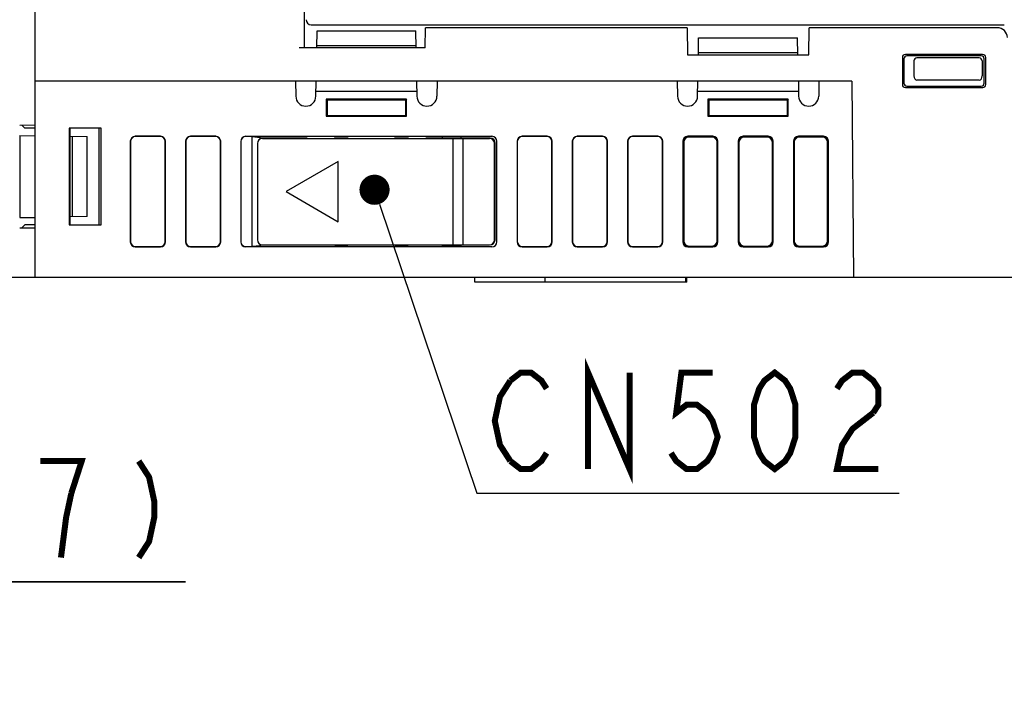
# Model space of a CAD drawing. Header units: millimetres. Extents: x 92 to 1223, y 92 to 847.
# Tile 39 of 41: x 974 to 1073, y 674 to 741. Entities that reach past the tile are written whole.
import ezdxf

# ---------------------------------------------------------------- set-up
doc = ezdxf.new("R2010")
doc.units = ezdxf.units.MM
doc.header["$LTSCALE"] = 69.3
doc.layers.get('0').update_dxf_attribs({"linetype": 'CONTINUOUS'})
for name, color, linetype in [('ALL_AXIS', 7, 'CONTINUOUS'), ('ALL_DIM', 7, 'CONTINUOUS'), ('ALL_FEATURES', 7, 'CONTINUOUS'), ('ALL_NOTE', 7, 'CONTINUOUS')]:
    doc.layers.add(name, color=color, linetype=linetype)
doc.styles.get("Standard").update_dxf_attribs({"font": 'txt', "width": 0.86})
doc.dimstyles.new('DIMSTYLE_2', dxfattribs={"dimtxt": 9.6, "dimasz": 6, "dimexe": 1, "dimexo": 1, "dimgap": 0.8, "dimtad": 1, "dimdec": 0, "dimdsep": 46, "dimtxsty": 'STANDARD', "dimblk": 'OPEN', "dimblk1": 'OPEN', "dimblk2": 'OPEN', "dimcen": 0.09, "dimadec": 0, "dimazin": 0, "dimtfac": 1, "dimtdec": 0, "dimtofl": 0, "dimtmove": 0, "dimatfit": 3, "dimldrblk": 'OPEN', "dimfxl": 1, "dimtolj": 1, "dimarcsym": 0})

# ---------------------------------------------------------------- blocks, each defined once
blk = doc.blocks.new('_OPEN')
at = {"color": 0, "linetype": 'BYBLOCK'}
for p, q in [((0, 0), (-1, 0.25)), ((-1, -0.25), (0, 0)), ((-1, 0), (0, 0))]:
    blk.add_line(p, q, dxfattribs=at)
blk = doc.blocks.new('*D6')
at = {"layer": 'ALL_DIM', "color": 2, "linetype": 'CONTINUOUS'}
for p, q in [((953.313, 665.972), (953.313, 687.697)), ((960, 656.006), (960, 687.697)), ((953.313, 684.697), (938.313, 684.697)), ((938.313, 684.697), (956.656, 684.697)), ((990.983, 684.697), (956.656, 684.697)), ((960, 684.697), (990.983, 684.697))]:
    blk.add_line(p, q, dxfattribs=at)
at = {"layer": 'ALL_DIM', "color": 2, "linetype": 'CONTINUOUS', "xscale": 6, "yscale": 6, "zscale": 6}
blk.add_blockref('_OPEN', (953.313, 684.697), dxfattribs=at)
at = {"layer": 'ALL_DIM', "color": 2, "linetype": 'CONTINUOUS', "xscale": 6, "yscale": 6, "zscale": 6, "rotation": 180}
blk.add_blockref('_OPEN', (960, 684.697), dxfattribs=at)

msp = doc.modelspace()

# ---------------------------------------------------------------- linework, layer by layer
at = {"layer": 'ALL_AXIS', "color": 7, "linetype": 'CONTINUOUS'}
for p, q in [((1001.9473, 734.5), (976, 734.5)), ((1039.9473, 734.5), (1016.0527, 734.5)), ((1002.7, 728.8), (1002.7, 728.8202)), ((1016.2, 728.8), (1016.2, 728.8202))]:
    msp.add_line(p, q, dxfattribs=at)
at = {"layer": 'ALL_DIM', "color": 2, "linetype": 'CONTINUOUS', "const_width": 0.6}
for points in [[(979.6311, 693.497), (980.6631, 696.697), (976.5351, 696.697)], [(986.3391, 696.697), (987.3711, 695.097), (987.8871, 692.6969), (987.8871, 691.0969), (987.3711, 688.6969), (986.3391, 687.0969)], [(978.5991, 687.0969), (979.1151, 691.0969), (979.6311, 693.497)]]:
    msp.add_lwpolyline(points, dxfattribs=at)
at = {"layer": 'ALL_FEATURES', "color": 7, "linetype": 'CONTINUOUS'}
for p, q in [((976, 770), (976, 715)), ((1002.8272, 737.8), (1002.8174, 769.7)), ((1003.4999, 740.1), (1072.5001, 740.1)), ((1004.0576, 737.8), (1004.0873, 739.5)), ((1004.0873, 739.5), (1013.9127, 739.5)), ((1013.9424, 737.8), (1013.9127, 739.5)), ((1014.8436, 737.8), (1014.8785, 739.8)), ((1040.9215, 739.8), (1014.8785, 739.8)), ((1040.9215, 739.8), (1040.9686, 737.1)), ((1053.0314, 737.1), (1053.0785, 739.8)), ((1071.8026, 739.8), (1053.0785, 739.8)), ((1042.0454, 737.1), (1042.0751, 738.8)), ((1042.0751, 738.8), (1051.9249, 738.8)), ((1051.9546, 737.1), (1051.9249, 738.8)), ((1014.8436, 737.8), (1002.3087, 737.8)), ((1013.9389, 738), (1004.0611, 738)), ((1040.9686, 737.1), (1053.0314, 737.1)), ((1051.9511, 737.3), (1042.0489, 737.3)), ((1070.3458, 737.1444), (1062.6542, 737.1444)), ((1062.3553, 736.846), (1062.3512, 734.1503)), ((1062.5, 736.7011), (1062.5, 734.2989)), ((1070.2016, 737), (1062.7984, 737)), ((1063.5, 736.5002), (1063.5, 735.0237)), ((1070.0002, 736.8), (1063.7998, 736.8)), ((1070.3, 736.5002), (1070.3, 735.0237)), ((1070.5, 734.2989), (1070.5, 736.7011)), ((1070.6488, 734.1503), (1070.6447, 736.846)), ((1057.3298, 734.5), (976, 734.5)), ((1001.9473, 734.5), (1001.9738, 732.9825)), ((1003.9735, 732.9825), (1004, 734.5)), ((1014, 734.5), (1014.0265, 732.9825)), ((1016.0527, 734.5), (1016.0262, 732.9825)), ((1039.9473, 734.5), (1039.9738, 732.9825)), ((1041.9735, 732.9825), (1042, 734.5)), ((1052, 734.5), (1052.0265, 732.9825)), ((1054.0527, 734.5), (1054.0262, 732.9825)), ((1057.3298, 734.5), (1057.5, 715)), ((1070.0074, 734.6), (1063.7926, 734.6)), ((1003.9825, 733.5), (1014.0175, 733.5)), ((1041.9825, 733.5), (1052.0175, 733.5)), ((1062.6501, 733.851), (1070.3499, 733.851)), ((1062.7993, 734), (1070.2007, 734)), ((1005, 732.7), (1005.0875, 732.6125)), ((1013, 732.7), (1005, 732.7)), ((1005, 732.7), (1005, 731)), ((1012.9125, 732.6125), (1005.0875, 732.6125)), ((1005.0875, 732.6125), (1005.0875, 731.0875)), ((1013, 732.7), (1012.9125, 732.6125)), ((1012.9125, 731.0875), (1012.9125, 732.6125)), ((1013, 731), (1013, 732.7)), ((1051, 732.7), (1043, 732.7)), ((1043, 732.7), (1043.0875, 732.6125)), ((1043, 732.7), (1043, 731)), ((1050.9125, 732.6125), (1043.0875, 732.6125)), ((1043.0875, 732.6125), (1043.0875, 731.0875)), ((1051, 732.7), (1050.9125, 732.6125)), ((1050.9125, 731.0875), (1050.9125, 732.6125)), ((1051, 731), (1051, 732.7)), ((1005, 731), (1005.0875, 731.0875)), ((1005, 731), (1013, 731)), ((1005.0875, 731.0875), (1012.9125, 731.0875)), ((1013, 731), (1012.9125, 731.0875)), ((1043, 731), (1043.0875, 731.0875)), ((1043, 731), (1051, 731)), ((1043.0875, 731.0875), (1050.9125, 731.0875)), ((1051, 731), (1050.9125, 731.0875)), ((976, 730.1171), (974.4913, 730.0908)), ((974.7055, 730.0945), (975, 729.8)), ((976, 729.8), (975, 729.8)), ((979.4125, 729.8), (979.4125, 720.2)), ((982.5875, 729.8), (979.4125, 729.8)), ((979.5, 720.2), (979.5, 729.8)), ((982.3945, 720.2), (982.4092, 729.8)), ((982.5875, 720.2), (982.5875, 729.8)), ((974.4913, 729.0909), (976, 729.0646)), ((974.5, 729.0892), (974.5, 720.9108)), ((979.5, 729.0035), (981.2, 728.9738)), ((979.7, 729), (979.7, 721)), ((981.2, 721.0262), (981.2, 728.9738)), ((985.5, 728.5019), (985.5, 718.4981)), ((985.5262, 728.4757), (985.5262, 718.5243)), ((988.5019, 729), (985.9981, 729)), ((988.4757, 728.9738), (986.0243, 728.9738)), ((988.9738, 718.5243), (988.9738, 728.4757)), ((989, 718.4981), (989, 728.5019)), ((991, 728.5019), (991, 718.4981)), ((991.0262, 728.4757), (991.0262, 718.5243)), ((994.0019, 729), (991.4981, 729)), ((993.9757, 728.9738), (991.5243, 728.9738)), ((994.4738, 718.5243), (994.4738, 728.4757)), ((994.5, 718.4981), (994.5, 728.5019)), ((996.5, 728.4981), (996.5, 718.5019)), ((997, 729), (1021.5019, 729)), ((997.6466, 728.9738), (997, 728.9738)), ((997.6299, 718.0262), (997.6466, 728.9738)), ((997.6466, 728.9738), (998.4337, 728.8866)), ((998.15, 728.3), (998.15, 718.7)), ((998.4334, 728.742), (998.4337, 728.8866)), ((998.4337, 728.8866), (998.5, 728.8202)), ((1002.6479, 728.8202), (998.5, 728.8202)), ((998.5, 728.8202), (998.5, 728.7701)), ((998.65, 728.8), (1021.25, 728.8)), ((1005.8481, 728.8456), (1005.8026, 728.8)), ((1005.8481, 728.8456), (1007.1519, 728.8456)), ((1005.8481, 728.8456), (1005.8491, 728.8)), ((1007.1519, 728.8456), (1007.1509, 728.8)), ((1007.1519, 728.8456), (1007.1974, 728.8)), ((1011.8481, 728.8456), (1011.8026, 728.8)), ((1011.8481, 728.8456), (1013.1519, 728.8456)), ((1011.8481, 728.8456), (1011.8491, 728.8)), ((1013.1519, 728.8456), (1013.1509, 728.8)), ((1013.1519, 728.8456), (1013.1974, 728.8)), ((1016.5, 728.8202), (1015.3521, 728.8202)), ((1016.5922, 728.9125), (1016.5, 728.8202)), ((1016.5, 728.8), (1016.5, 728.8202)), ((1018.4078, 728.9125), (1016.5922, 728.9125)), ((1016.5924, 728.8), (1016.5922, 728.9125)), ((1017.65, 718.2), (1017.65, 728.8)), ((1018.4078, 728.9125), (1018.4076, 728.8)), ((1018.4078, 728.9125), (1018.5, 728.8202)), ((1021.3221, 728.8202), (1018.5, 728.8202)), ((1018.5, 728.8202), (1018.5, 728.8)), ((1018.65, 718.2), (1018.65, 728.8)), ((1019.2, 728.8202), (1019.2, 728.8)), ((1021.2, 728.8202), (1021.2, 728.8)), ((1021.75, 718.7), (1021.75, 728.3)), ((1021.8047, 718.6934), (1021.8194, 728.3213)), ((1022, 718.4981), (1022, 728.5019)), ((1024, 728.5019), (1024, 718.4981)), ((1024.0262, 728.4757), (1024.0262, 718.5243)), ((1027.0019, 729), (1024.4981, 729)), ((1026.9757, 728.9738), (1024.5243, 728.9738)), ((1027.4738, 718.5243), (1027.4738, 728.4757)), ((1027.5, 718.4981), (1027.5, 728.5019)), ((1029.5, 728.5019), (1029.5, 718.4981)), ((1029.5262, 728.4757), (1029.5262, 718.5243)), ((1032.5019, 729), (1029.9981, 729)), ((1032.4757, 728.9738), (1030.0243, 728.9738)), ((1032.9738, 718.5243), (1032.9738, 728.4757)), ((1033, 718.4981), (1033, 728.5019)), ((1035, 728.5019), (1035, 718.4981)), ((1035.0262, 728.4757), (1035.0262, 718.5243)), ((1038.0019, 729), (1035.4981, 729)), ((1037.9757, 728.9738), (1035.5243, 728.9738)), ((1038.4738, 718.5243), (1038.4738, 728.4757)), ((1038.5, 718.4981), (1038.5, 728.5019)), ((1040.5, 728.5019), (1040.5, 718.4981)), ((1040.5875, 728.4144), (1040.5875, 718.5856)), ((1043.5019, 729), (1040.9981, 729)), ((1043.4144, 728.9125), (1041.0856, 728.9125)), ((1043.9125, 718.5856), (1043.9125, 728.4144)), ((1044, 718.4981), (1044, 728.5019)), ((1046, 728.5019), (1046, 718.4981)), ((1046.0875, 728.4144), (1046.0875, 718.5856)), ((1049.0019, 729), (1046.4981, 729)), ((1048.9144, 728.9125), (1046.5856, 728.9125)), ((1049.4125, 718.5856), (1049.4125, 728.4144)), ((1049.5, 718.4981), (1049.5, 728.5019)), ((1051.5, 728.5019), (1051.5, 718.4981)), ((1051.5875, 728.4144), (1051.5875, 718.5856)), ((1054.5019, 729), (1051.9981, 729)), ((1054.4144, 728.9125), (1052.0856, 728.9125)), ((1054.9125, 718.5856), (1054.9125, 728.4144)), ((1055, 718.4981), (1055, 728.5019)), ((1006.2, 726.5), (1001.0038, 723.5)), ((1006.2, 720.5), (1006.2, 726.5)), ((1001.0038, 723.5), (1006.2, 720.5)), ((974.4913, 720.9091), (976, 720.9354)), ((981.2, 721.0262), (979.5, 720.9965)), ((974.4913, 719.9092), (976, 719.8829)), ((975, 720.2), (974.7055, 719.9055)), ((976, 720.2), (975, 720.2)), ((979.4125, 720.2), (982.5875, 720.2)), ((985.9981, 718), (988.5019, 718)), ((986.0243, 718.0262), (988.4757, 718.0262)), ((991.4981, 718), (994.0019, 718)), ((991.5243, 718.0262), (993.9757, 718.0262)), ((997, 718.0262), (997.6299, 718.0262)), ((1021.5019, 718), (997, 718)), ((998.4172, 718.1134), (997.6299, 718.0262)), ((998.4172, 718.1134), (998.4174, 718.2623)), ((998.4172, 718.1134), (998.5, 718.1961)), ((998.5, 718.2299), (998.5, 718.1961)), ((998.5, 718.1961), (998.65, 718.1961)), ((998.65, 718.2), (1021.25, 718.2)), ((1005.8645, 718.1544), (1005.8187, 718.2)), ((1005.8653, 718.2), (1005.8645, 718.1544)), ((1005.8645, 718.1544), (1007.1355, 718.1544)), ((1007.1347, 718.2), (1007.1355, 718.1544)), ((1007.1355, 718.1544), (1007.1813, 718.2)), ((1011.8645, 718.1544), (1011.8187, 718.2)), ((1011.8653, 718.2), (1011.8645, 718.1544)), ((1011.8645, 718.1544), (1013.1355, 718.1544)), ((1013.1347, 718.2), (1013.1355, 718.1544)), ((1013.1355, 718.1544), (1013.1813, 718.2)), ((1016.6087, 718.0875), (1016.5, 718.1961)), ((1016.6087, 718.0875), (1016.6086, 718.2)), ((1016.6087, 718.0875), (1018.3913, 718.0875)), ((1018.3914, 718.2), (1018.3913, 718.0875)), ((1018.3913, 718.0875), (1018.5, 718.1961)), ((1024.4981, 718), (1027.0019, 718)), ((1024.5243, 718.0262), (1026.9757, 718.0262)), ((1029.9981, 718), (1032.5019, 718)), ((1030.0243, 718.0262), (1032.4757, 718.0262)), ((1035.4981, 718), (1038.0019, 718)), ((1035.5243, 718.0262), (1037.9757, 718.0262)), ((1040.9981, 718), (1043.5019, 718)), ((1041.0856, 718.0875), (1043.4144, 718.0875)), ((1046.4981, 718), (1049.0019, 718)), ((1046.5856, 718.0875), (1048.9144, 718.0875)), ((1051.9981, 718), (1054.5019, 718)), ((1052.0856, 718.0875), (1054.4144, 718.0875)), ((969.4896, 715), (1164.5, 715)), ((1019.8, 714.5), (1019.8, 715)), ((1040.9, 714.5), (1019.8, 714.5)), ((1026.8, 714.5), (1026.8, 715)), ((1040.8, 714.5), (1040.8, 715)), ((1040.9, 714.5), (1040.9, 715))]:
    msp.add_line(p, q, dxfattribs=at)
for centre, radius, start, end in [((1071.8026, 738.8), 1, 1, 90), ((1002.9737, 733), 1, 181, 359), ((1015.0263, 733), 1, 181, 359), ((1040.9737, 733), 1, 181, 359), ((1053.0263, 733), 1, 181, 359), ((998.65, 728.3), 0.5, 90, 180), ((1021.25, 728.3), 0.5, 0, 90), ((998.65, 718.7), 0.5, 180, 270), ((1021.25, 718.7), 0.5, 270, 360)]:
    msp.add_arc(centre, radius, start, end, dxfattribs=at)
for centre, major_axis, ratio, start_param, end_param in [((1003.5001, 740.6001), (0.3537, 0.3537), 0.9996955, -3.9268385, -2.3563468), ((1062.6565, 736.8433), (-0.2136, 0.2139), 0.9924439, -0.7808417, 0.7808429), ((1070.3435, 736.8433), (0.2136, 0.2139), 0.9924439, -0.7808429, 0.7808417), ((1062.8011, 736.6984), (-0.1956, 0.2311), 0.9908036, -0.6978163, 0.8638683), ((1063.8002, 736.4998), (0.2124, -0.2124), 0.9987828, 2.3568035, 3.9263818), ((1069.9998, 736.4998), (0.2124, 0.2124), 0.9987828, -0.7847892, 0.7847892), ((1070.1989, 736.6984), (0.1956, 0.2311), 0.9908036, -0.8638683, 0.6978163), ((1062.6524, 734.1521), (0.2139, 0.2136), 0.9924211, 2.3592342, 3.9239499), ((1062.8011, 734.3007), (0.238, 0.1856), 0.9937501, 2.4822606, 4.0469763), ((1063.8002, 735.0347), (0.0145, 0.4346), 0.6899281, -4.6641584, -3.1186211), ((1069.9998, 735.0347), (-0.0145, 0.4346), 0.6899281, -3.1645642, -1.6190269), ((1070.1989, 734.3007), (0.238, -0.1856), 0.9937501, -0.9053837, 0.659332), ((1070.3476, 734.1521), (0.2139, -0.2136), 0.9924211, -0.7823573, 0.7823584), ((986.0019, 728.4981), (0.3562, -0.3562), 0.9924325, 2.3599926, 3.9231927), ((986.0282, 728.4718), (0.3562, -0.3562), 0.9924325, 2.3599926, 3.9231927), ((988.4718, 728.4718), (-0.3562, -0.3562), 0.9924325, 2.3599926, 3.9231927), ((988.4981, 728.4981), (0.3562, 0.3562), 0.9924325, -0.7816001, 0.7816001), ((991.5019, 728.4981), (0.3562, -0.3562), 0.9924325, 2.3599926, 3.9231927), ((991.5282, 728.4718), (0.3562, -0.3562), 0.9924325, 2.3599926, 3.9231927), ((993.9718, 728.4718), (-0.3562, -0.3562), 0.9924325, 2.3599926, 3.9231927), ((993.9981, 728.4981), (0.3562, 0.3562), 0.9924325, -0.7816001, 0.7816001), ((997, 728.4981), (0, 0.5019), 0.9961947, 0, 1.5707963), ((997, 728.4718), (0, -0.5019), 0.9961947, 3.1415927, 4.6610025), ((1002.6466, 728.7588), (0.7001, 0.0001), 0.0876222, 0.8758392, 1.5689481), ((1015.3534, 728.7588), (0.7001, -0.0001), 0.0876222, 1.5726446, 2.2657535), ((1021.3175, 728.3175), (0.3263, 0.3849), 0.990792, 5.4185381, 6.9817382), ((1021.4981, 728.4981), (0.3562, 0.3562), 0.9924325, -0.7816001, 0.7816001), ((1024.5019, 728.4981), (0.3562, -0.3562), 0.9924325, 2.3599926, 3.9231927), ((1024.5282, 728.4718), (0.3562, -0.3562), 0.9924325, 2.3599926, 3.9231927), ((1026.9718, 728.4718), (-0.3562, -0.3562), 0.9924325, 2.3599926, 3.9231927), ((1026.9981, 728.4981), (0.3562, 0.3562), 0.9924325, -0.7816001, 0.7816001), ((1030.0019, 728.4981), (0.3562, -0.3562), 0.9924325, 2.3599926, 3.9231927), ((1030.0282, 728.4718), (0.3562, -0.3562), 0.9924325, 2.3599926, 3.9231927), ((1032.4718, 728.4718), (-0.3562, -0.3562), 0.9924325, 2.3599926, 3.9231927), ((1032.4981, 728.4981), (0.3562, 0.3562), 0.9924325, -0.7816001, 0.7816001), ((1035.5019, 728.4981), (0.3562, -0.3562), 0.9924325, 2.3599926, 3.9231927), ((1035.5282, 728.4718), (0.3562, -0.3562), 0.9924325, 2.3599926, 3.9231927), ((1037.9718, 728.4718), (-0.3562, -0.3562), 0.9924325, 2.3599926, 3.9231927), ((1037.9981, 728.4981), (0.3562, 0.3562), 0.9924325, -0.7816001, 0.7816001), ((1041.0019, 728.4981), (0.3562, -0.3562), 0.9924325, 2.3599926, 3.9231927), ((1041.0894, 728.4106), (0.3562, -0.3562), 0.9924325, 2.3599926, 3.9231927), ((1043.4106, 728.4106), (-0.3562, -0.3562), 0.9924325, 2.3599926, 3.9231927), ((1043.4981, 728.4981), (0.3562, 0.3562), 0.9924325, -0.7816001, 0.7816001), ((1046.5019, 728.4981), (0.3562, -0.3562), 0.9924325, 2.3599926, 3.9231927), ((1046.5894, 728.4106), (-0.3562, 0.3562), 0.9924325, -0.7816001, 0.7816001), ((1048.9106, 728.4106), (-0.3562, -0.3562), 0.9924325, 2.3599926, 3.9231927), ((1048.9981, 728.4981), (0.3562, 0.3562), 0.9924325, -0.7816001, 0.7816001), ((1052.0019, 728.4981), (0.3562, -0.3562), 0.9924325, 2.3599926, 3.9231927), ((1052.0894, 728.4106), (-0.3562, 0.3562), 0.9924325, -0.7816001, 0.7816001), ((1054.4106, 728.4106), (-0.3562, -0.3562), 0.9924325, 2.3599926, 3.9231927), ((1054.4981, 728.4981), (0.3562, 0.3562), 0.9924325, -0.7816001, 0.7816001), ((986.0019, 718.5019), (0.3562, 0.3562), 0.9924325, -3.9231927, -2.3599926), ((986.0282, 718.5282), (0.3562, 0.3562), 0.9924325, 2.3599926, 3.9231927), ((988.4718, 718.5282), (-0.3562, 0.3562), 0.9924325, 2.3599926, 3.9231927), ((988.4981, 718.5019), (0.3562, -0.3562), 0.9924325, -0.7816001, 0.7816001), ((991.5019, 718.5019), (0.3562, 0.3562), 0.9924325, -3.9231927, -2.3599926), ((991.5282, 718.5282), (0.3562, 0.3562), 0.9924325, 2.3599926, 3.9231927), ((993.9718, 718.5282), (-0.3562, 0.3562), 0.9924325, 2.3599926, 3.9231927), ((993.9981, 718.5019), (0.3562, -0.3562), 0.9924325, -0.7816001, 0.7816001), ((997, 718.5019), (0, 0.5019), 0.9961947, -4.712389, -3.1415927), ((997, 718.5282), (0, 0.5019), 0.9961947, 1.6221828, 3.1415927), ((1021.3028, 718.6972), (0.3965, -0.3097), 0.9937618, 5.3785151, 6.9417152), ((1021.4981, 718.5019), (0.3562, -0.3562), 0.9924325, -0.7816001, 0.7816001), ((1024.5019, 718.5019), (0.3562, 0.3562), 0.9924325, 2.3599926, 3.9231927), ((1024.5282, 718.5282), (0.3562, 0.3562), 0.9924325, 2.3599926, 3.9231927), ((1026.9718, 718.5282), (-0.3562, 0.3562), 0.9924325, 2.3599926, 3.9231927), ((1026.9981, 718.5019), (0.3562, -0.3562), 0.9924325, -0.7816001, 0.7816001), ((1030.0019, 718.5019), (0.3562, 0.3562), 0.9924325, 2.3599926, 3.9231927), ((1030.0282, 718.5282), (0.3562, 0.3562), 0.9924325, 2.3599926, 3.9231927), ((1032.4718, 718.5282), (-0.3562, 0.3562), 0.9924325, 2.3599926, 3.9231927), ((1032.4981, 718.5019), (0.3562, -0.3562), 0.9924325, -0.7816001, 0.7816001), ((1035.5019, 718.5019), (0.3562, 0.3562), 0.9924325, 2.3599926, 3.9231927), ((1035.5282, 718.5282), (0.3562, 0.3562), 0.9924325, 2.3599926, 3.9231927), ((1037.9718, 718.5282), (-0.3562, 0.3562), 0.9924325, 2.3599926, 3.9231927), ((1037.9981, 718.5019), (0.3562, -0.3562), 0.9924325, -0.7816001, 0.7816001), ((1041.0019, 718.5019), (0.3562, 0.3562), 0.9924325, 2.3599926, 3.9231927), ((1041.0894, 718.5894), (0.3562, 0.3562), 0.9924325, 2.3599926, 3.9231927), ((1043.4106, 718.5894), (0.3562, -0.3562), 0.9924325, -0.7816001, 0.7816001), ((1043.4981, 718.5019), (0.3562, -0.3562), 0.9924325, -0.7816001, 0.7816001), ((1046.5019, 718.5019), (0.3562, 0.3562), 0.9924325, 2.3599926, 3.9231927), ((1046.5894, 718.5894), (0.3562, 0.3562), 0.9924325, 2.3599926, 3.9231927), ((1048.9106, 718.5894), (-0.3562, 0.3562), 0.9924325, 2.3599926, 3.9231927), ((1048.9981, 718.5019), (0.3562, -0.3562), 0.9924325, -0.7816001, 0.7816001), ((1052.0019, 718.5019), (0.3562, 0.3562), 0.9924325, 2.3599926, 3.9231927), ((1052.0894, 718.5894), (0.3562, 0.3562), 0.9924325, 2.3599926, 3.9231927), ((1054.4106, 718.5894), (-0.3562, 0.3562), 0.9924325, 2.3599926, 3.9231927), ((1054.4981, 718.5019), (0.3562, -0.3562), 0.9924325, -0.7816001, 0.7816001)]:
    msp.add_ellipse(centre, major_axis=major_axis, ratio=ratio, start_param=start_param, end_param=end_param, dxfattribs=at)
at = {"layer": 'ALL_NOTE', "color": 2, "linetype": 'CONTINUOUS'}
for p, q in [((1010.292, 722.2637), (1020, 693.5)), ((1020, 693.5), (1020.75, 693.5)), ((1020.75, 693.5), (1062.03, 693.5))]:
    msp.add_line(p, q, dxfattribs=at)
at = {"layer": 'ALL_NOTE', "color": 2, "linetype": 'CONTINUOUS', "const_width": 1.5}
msp.add_lwpolyline([(1009.0623, 723.6849, 1), (1010.5623, 723.6849, 1)], format="xyb", close=True, dxfattribs=at)
at = {"layer": 'ALL_NOTE', "color": 2, "linetype": 'CONTINUOUS', "const_width": 0.6}
for points in [[(1031.07, 695.9), (1031.07, 705.5), (1035.198, 695.9), (1035.198, 705.5)], [(1023.33, 704.7), (1024.362, 705.5), (1025.394, 705.5), (1026.426, 704.7), (1026.942, 703.9)], [(1043.454, 705.5), (1040.358, 705.5), (1039.842, 701.5), (1040.874, 702.3), (1041.906, 702.3), (1042.938, 701.5), (1043.454, 700.7), (1043.97, 699.1), (1043.454, 697.5), (1042.938, 696.7), (1041.906, 695.9), (1040.874, 695.9), (1039.842, 696.7), (1039.326, 697.5)], [(1049.646, 695.9), (1048.614, 696.7), (1048.098, 697.5), (1047.582, 699.1), (1047.582, 702.3), (1048.098, 703.9), (1048.614, 704.7), (1049.646, 705.5), (1050.678, 704.7), (1051.194, 703.9), (1051.71, 702.3), (1051.71, 699.1), (1051.194, 697.5), (1050.678, 696.7), (1049.646, 695.9)], [(1055.838, 703.9), (1056.354, 704.7), (1057.386, 705.5), (1058.418, 705.5), (1059.45, 704.7), (1059.966, 703.9), (1059.966, 702.3), (1059.45, 701.5)], [(1023.33, 696.7), (1022.298, 698.3), (1021.782, 700.7), (1022.298, 703.1), (1023.33, 704.7)], [(1059.45, 701.5), (1057.386, 699.9), (1056.354, 698.3), (1055.838, 695.9), (1059.966, 695.9)], [(1026.942, 697.5), (1026.426, 696.7), (1025.394, 695.9), (1024.362, 695.9), (1023.33, 696.7)]]:
    msp.add_lwpolyline(points, dxfattribs=at)

# ---------------------------------------------------------------- dimensions: what is measured, and where the dimension line sits
at = {"layer": 'ALL_DIM', "color": 2, "linetype": 'CONTINUOUS'}
dim = msp.add_linear_dim(base=(953.3127, 684.697), p1=(960, 655.0057), p2=(953.3127, 664.9719), angle=180, text='(<>)', dimstyle='DIMSTYLE_2', dxfattribs=at)
dim.commit()
dim.dimension.update_dxf_attribs({"geometry": '*D6', "text_midpoint": (966.2151, 684.697), "dimtype": 160})

doc.saveas('drawing.dxf')
